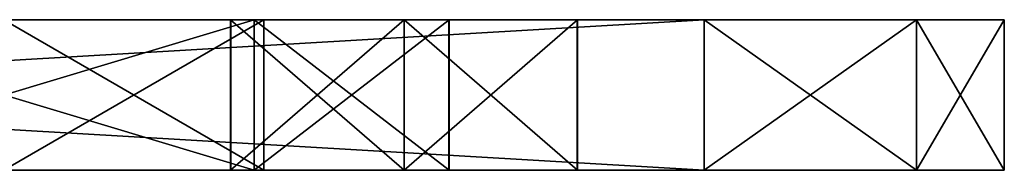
# Model space of a CAD drawing. Header units: millimetres. Extents: x -294 to 294, y -42 to 416.
# Tile 36 of 256: x -234.64 to -224.8, y -31.5 to -30. Entities that reach past the tile are written whole.
import ezdxf

# ---------------------------------------------------------------- set-up
doc = ezdxf.new("R2010")
doc.units = ezdxf.units.MM
doc.header["$LTSCALE"] = 65.185185
for name, color, linetype in [('114', 7, 'CONTINUOUS'), ('115', 7, 'CONTINUOUS'), ('117', 7, 'CONTINUOUS'), ('494', 7, 'CONTINUOUS'), ('496', 7, 'CONTINUOUS'), ('509', 7, 'CONTINUOUS'), ('510', 7, 'CONTINUOUS'), ('511', 7, 'CONTINUOUS'), ('512', 7, 'CONTINUOUS'), ('513', 7, 'CONTINUOUS'), ('517', 7, 'CONTINUOUS'), ('518', 7, 'CONTINUOUS'), ('521', 7, 'CONTINUOUS'), ('525', 7, 'CONTINUOUS'), ('532', 7, 'CONTINUOUS'), ('533', 7, 'CONTINUOUS'), ('534', 7, 'CONTINUOUS'), ('536', 7, 'CONTINUOUS'), ('537', 7, 'CONTINUOUS'), ('538', 7, 'CONTINUOUS'), ('621', 7, 'CONTINUOUS'), ('622', 7, 'CONTINUOUS'), ('623', 7, 'CONTINUOUS'), ('624', 7, 'CONTINUOUS'), ('625', 7, 'CONTINUOUS'), ('626', 7, 'CONTINUOUS'), ('627', 7, 'CONTINUOUS'), ('629', 7, 'CONTINUOUS'), ('630', 7, 'CONTINUOUS'), ('631', 7, 'CONTINUOUS'), ('633', 7, 'CONTINUOUS'), ('634', 7, 'CONTINUOUS'), ('642', 7, 'CONTINUOUS'), ('644', 7, 'CONTINUOUS'), ('645', 7, 'CONTINUOUS')]:
    doc.layers.add(name, color=color, linetype=linetype)

msp = doc.modelspace()

# ---------------------------------------------------------------- linework, layer by layer
at = {"layer": '114', "color": 250, "linetype": 'Continuous', "true_color": 0x404040}
for points in [[(-227.8, -30, -95), (-253.5, -30, -95), (-246.5, -30, -89), (-227.8, -30, -95)], [(-225.6787, -30, -13.8787), (-224.8, -30, -16), (-253.5, -30, -13), (-225.6787, -30, -13.8787)], [(-253.5, -30, -13), (-224.8, -30, -16), (-246.5, -30, -19), (-253.5, -30, -13)], [(-227.8, -30, -13), (-225.6787, -30, -13.8787), (-253.5, -30, -13), (-227.8, -30, -13)], [(-225.6787, -30, -94.1213), (-227.8, -30, -95), (-246.5, -30, -89), (-225.6787, -30, -94.1213)], [(-224.8, -30, -92), (-225.6787, -30, -94.1213), (-246.5, -30, -89), (-224.8, -30, -92)], [(-237.3, -30, -88.25), (-224.8, -30, -92), (-246.5, -30, -89), (-237.3, -30, -88.25)], [(-246.5, -30, -19), (-224.8, -30, -16), (-232.3, -30, -19.75), (-246.5, -30, -19)], [(-230.8, -30, -28), (-232.5313, -30, -28.9987), (-246.5, -30, -25), (-230.8, -30, -28)], [(-230.8, -30, -28), (-246.5, -30, -25), (-237.3, -30, -24.25), (-230.8, -30, -28)], [(-246.5, -30, -25), (-232.5313, -30, -28.9987), (-238.2491, -30, -29), (-246.5, -30, -25)], [(-246.5, -30, -19), (-232.3, -30, -19.75), (-237.3, -30, -19.75), (-246.5, -30, -19)], [(-234.8, -30, -41), (-232.2023, -30, -52.4994), (-246.5, -30, -41), (-234.8, -30, -41)], [(-232.3, -30, -83.75), (-237.3, -30, -83.75), (-246.5, -30, -83), (-232.3, -30, -83.75)], [(-230.3493, -30, -84.8788), (-232.3, -30, -83.75), (-246.5, -30, -73), (-230.3493, -30, -84.8788)], [(-246.5, -30, -73), (-232.3, -30, -83.75), (-246.5, -30, -83), (-246.5, -30, -73)], [(-230.3493, -30, -84.8788), (-246.5, -30, -73), (-234.8, -30, -73), (-230.3493, -30, -84.8788)], [(-232.2023, -30, -52.4994), (-234.8, -30, -51), (-246.5, -30, -41), (-232.2023, -30, -52.4994)], [(-232.5337, -30, -30.9972), (-230.8, -30, -32), (-239.8774, -30, -29.4342), (-232.5337, -30, -30.9972)], [(-230.8, -30, -32), (-234.8, -30, -35), (-239.8774, -30, -33.2333), (-230.8, -30, -32)], [(-239.8774, -30, -29.4342), (-230.8, -30, -32), (-239.8774, -30, -33.2333), (-239.8774, -30, -29.4342)], [(-238.2491, -30, -29.4342), (-232.5337, -30, -30.9972), (-239.8774, -30, -29.4342), (-238.2491, -30, -29.4342)], [(-232.5313, -30, -28.9987), (-232.5337, -30, -30.9972), (-238.2491, -30, -29), (-232.5313, -30, -28.9987)], [(-238.2491, -30, -29), (-232.5337, -30, -30.9972), (-238.2491, -30, -29.4342), (-238.2491, -30, -29)], [(-224.8, -30, -92), (-237.3, -30, -88.25), (-232.3, -30, -88.25), (-224.8, -30, -92)], [(-232.3, -30, -24.25), (-230.8, -30, -28), (-237.3, -30, -24.25), (-232.3, -30, -24.25)], [(-236.6956, -30, -64.9706), (-236.2035, -30, -63.7827), (-232.2023, -30, -68.4994), (-236.6956, -30, -64.9706)], [(-234.8, -30, -67), (-236.6956, -30, -64.9706), (-232.2023, -30, -68.4994), (-234.8, -30, -67)], [(-234.8, -30, -57), (-232.2023, -30, -68.4994), (-236.6956, -30, -58.4547), (-234.8, -30, -57)], [(-236.6956, -30, -58.4547), (-232.2023, -30, -68.4994), (-236.2035, -30, -59.6427), (-236.6956, -30, -58.4547)], [(-232.2023, -30, -68.4994), (-236.2035, -30, -63.7827), (-236.2035, -30, -59.6427), (-232.2023, -30, -68.4994)], [(-224.8, -30, -92), (-230.3493, -30, -84.8788), (-234.8, -30, -73), (-224.8, -30, -92)], [(-224.8, -30, -92), (-232.2023, -30, -68.4994), (-234.8, -30, -57), (-224.8, -30, -92)], [(-232.2013, -30, -71.4989), (-224.8, -30, -92), (-234.8, -30, -73), (-232.2013, -30, -71.4989)], [(-232.2013, -30, -55.4989), (-224.8, -30, -92), (-234.8, -30, -57), (-232.2013, -30, -55.4989)], [(-234.8, -30, -35), (-230.8, -30, -32), (-232.2023, -30, -36.4994), (-234.8, -30, -35)], [(-234.8, -30, -41), (-232.2013, -30, -39.4989), (-232.2023, -30, -52.4994), (-234.8, -30, -41)], [(-230.3525, -30, -87.1269), (-224.8, -30, -92), (-232.3, -30, -88.25), (-230.3525, -30, -87.1269)], [(-232.3, -30, -19.75), (-224.8, -30, -16), (-230.3493, -30, -20.8788), (-232.3, -30, -19.75)], [(-229.0663, -30, -29.0028), (-230.8, -30, -28), (-232.3, -30, -24.25), (-229.0663, -30, -29.0028)], [(-230.3525, -30, -23.1269), (-229.0663, -30, -29.0028), (-232.3, -30, -24.25), (-230.3525, -30, -23.1269)], [(-230.8, -30, -32), (-224.8, -30, -92), (-232.2023, -30, -36.4994), (-230.8, -30, -32)], [(-232.2023, -30, -36.4994), (-224.8, -30, -92), (-232.2013, -30, -39.4989), (-232.2023, -30, -36.4994)], [(-232.2013, -30, -39.4989), (-224.8, -30, -92), (-232.2023, -30, -52.4994), (-232.2013, -30, -39.4989)], [(-232.2023, -30, -68.4994), (-224.8, -30, -92), (-232.2013, -30, -71.4989), (-232.2023, -30, -68.4994)], [(-232.2023, -30, -52.4994), (-224.8, -30, -92), (-232.2013, -30, -55.4989), (-232.2023, -30, -52.4994)], [(-229.0687, -30, -31.0013), (-224.8, -30, -92), (-230.8, -30, -32), (-229.0687, -30, -31.0013)], [(-230.3493, -30, -84.8788), (-224.8, -30, -92), (-230.3525, -30, -87.1269), (-230.3493, -30, -84.8788)], [(-230.3493, -30, -20.8788), (-229.0663, -30, -29.0028), (-230.3525, -30, -23.1269), (-230.3493, -30, -20.8788)], [(-224.8, -30, -16), (-229.0663, -30, -29.0028), (-230.3493, -30, -20.8788), (-224.8, -30, -16)], [(-229.0663, -30, -29.0028), (-224.8, -30, -92), (-229.0687, -30, -31.0013), (-229.0663, -30, -29.0028)], [(-224.8, -30, -16), (-224.8, -30, -92), (-229.0663, -30, -29.0028), (-224.8, -30, -16)]]:
    msp.add_3dface(points, dxfattribs=at)
at = {"layer": '115', "color": 250, "linetype": 'Continuous', "true_color": 0x404040}
for points in [[(-253.5, -30, -95), (-227.8, -30, -95), (-253.5, -31.5, -95), (-253.5, -30, -95)], [(-253.5, -31.5, -95), (-227.8, -30, -95), (-227.8, -31.5, -95), (-253.5, -31.5, -95)]]:
    msp.add_3dface(points, dxfattribs=at)
at = {"layer": '117', "color": 250, "linetype": 'Continuous', "true_color": 0x404040}
for points in [[(-227.8, -30, -13), (-253.5, -30, -13), (-227.8, -31.5, -13), (-227.8, -30, -13)], [(-253.5, -30, -13), (-253.5, -31.5, -13), (-227.8, -31.5, -13), (-253.5, -30, -13)]]:
    msp.add_3dface(points, dxfattribs=at)
at = {"layer": '494', "color": 250, "linetype": 'Continuous', "true_color": 0x404040}
for points in [[(-227.8, -30, -269), (-253.5, -30, -269), (-227.8, -31.5, -269), (-227.8, -30, -269)], [(-227.8, -31.5, -269), (-253.5, -30, -269), (-253.5, -31.5, -269), (-227.8, -31.5, -269)]]:
    msp.add_3dface(points, dxfattribs=at)
at = {"layer": '496', "color": 250, "linetype": 'Continuous', "true_color": 0x404040}
for points in [[(-227.8, -31.5, -335), (-253.5, -31.5, -335), (-227.8, -30, -335), (-227.8, -31.5, -335)], [(-227.8, -30, -335), (-253.5, -31.5, -335), (-253.5, -30, -335), (-227.8, -30, -335)]]:
    msp.add_3dface(points, dxfattribs=at)
at = {"layer": '509', "color": 250, "linetype": 'Continuous', "true_color": 0x404040}
for points in [[(-227.8, -31.5, -269), (-253.5, -31.5, -269), (-246.5, -31.5, -275), (-227.8, -31.5, -269)], [(-253.5, -31.5, -335), (-227.8, -31.5, -335), (-225.6787, -31.5, -334.1213), (-253.5, -31.5, -335)], [(-224.8, -31.5, -332), (-253.5, -31.5, -335), (-225.6787, -31.5, -334.1213), (-224.8, -31.5, -332)], [(-253.5, -31.5, -335), (-224.8, -31.5, -332), (-246.5, -31.5, -329), (-253.5, -31.5, -335)], [(-225.6787, -31.5, -269.8787), (-227.8, -31.5, -269), (-246.5, -31.5, -275), (-225.6787, -31.5, -269.8787)], [(-224.8, -31.5, -272), (-225.6787, -31.5, -269.8787), (-246.5, -31.5, -275), (-224.8, -31.5, -272)], [(-237.3, -31.5, -275.75), (-224.8, -31.5, -272), (-246.5, -31.5, -275), (-237.3, -31.5, -275.75)], [(-224.8, -31.5, -332), (-232.3, -31.5, -328.25), (-246.5, -31.5, -329), (-224.8, -31.5, -332)], [(-232.5337, -31.5, -285.0028), (-230.8, -31.5, -284), (-246.5, -31.5, -291), (-232.5337, -31.5, -285.0028)], [(-230.8, -31.5, -284), (-232.3, -31.5, -280.25), (-246.5, -31.5, -281), (-230.8, -31.5, -284)], [(-246.5, -31.5, -291), (-230.8, -31.5, -284), (-246.5, -31.5, -281), (-246.5, -31.5, -291)], [(-232.5313, -31.5, -287.0013), (-232.5337, -31.5, -285.0028), (-246.5, -31.5, -291), (-232.5313, -31.5, -287.0013)], [(-230.8, -31.5, -288), (-232.5313, -31.5, -287.0013), (-246.5, -31.5, -291), (-230.8, -31.5, -288)], [(-230.8, -31.5, -288), (-246.5, -31.5, -291), (-234.8, -31.5, -291), (-230.8, -31.5, -288)], [(-232.3, -31.5, -280.25), (-237.3, -31.5, -280.25), (-246.5, -31.5, -281), (-232.3, -31.5, -280.25)], [(-232.3, -31.5, -328.25), (-237.3, -31.5, -328.25), (-246.5, -31.5, -329), (-232.3, -31.5, -328.25)], [(-246.5, -31.5, -323), (-237.3, -31.5, -323.75), (-232.2023, -31.5, -311.5006), (-246.5, -31.5, -323)], [(-246.5, -31.5, -307), (-234.8, -31.5, -307), (-232.2023, -31.5, -295.5006), (-246.5, -31.5, -307)], [(-234.8, -31.5, -297), (-246.5, -31.5, -307), (-232.2023, -31.5, -295.5006), (-234.8, -31.5, -297)], [(-234.8, -31.5, -313), (-246.5, -31.5, -323), (-232.2023, -31.5, -311.5006), (-234.8, -31.5, -313)], [(-232.3, -31.5, -275.75), (-224.8, -31.5, -272), (-237.3, -31.5, -275.75), (-232.3, -31.5, -275.75)], [(-237.3, -31.5, -323.75), (-232.3, -31.5, -323.75), (-232.2023, -31.5, -311.5006), (-237.3, -31.5, -323.75)], [(-229.0663, -31.5, -286.9972), (-230.8, -31.5, -288), (-234.8, -31.5, -291), (-229.0663, -31.5, -286.9972)], [(-229.0663, -31.5, -286.9972), (-234.8, -31.5, -307), (-232.2013, -31.5, -308.5011), (-229.0663, -31.5, -286.9972)], [(-234.8, -31.5, -307), (-229.0663, -31.5, -286.9972), (-232.2023, -31.5, -295.5006), (-234.8, -31.5, -307)], [(-229.0663, -31.5, -286.9972), (-234.8, -31.5, -291), (-232.2013, -31.5, -292.5011), (-229.0663, -31.5, -286.9972)], [(-230.3525, -31.5, -276.8731), (-224.8, -31.5, -272), (-232.3, -31.5, -275.75), (-230.3525, -31.5, -276.8731)], [(-230.3525, -31.5, -324.8731), (-224.8, -31.5, -272), (-232.3, -31.5, -323.75), (-230.3525, -31.5, -324.8731)], [(-232.3, -31.5, -323.75), (-224.8, -31.5, -272), (-232.2023, -31.5, -311.5006), (-232.3, -31.5, -323.75)], [(-232.3, -31.5, -328.25), (-224.8, -31.5, -332), (-230.3493, -31.5, -327.1212), (-232.3, -31.5, -328.25)], [(-232.3, -31.5, -280.25), (-230.8, -31.5, -284), (-230.3493, -31.5, -279.1212), (-232.3, -31.5, -280.25)], [(-232.2023, -31.5, -311.5006), (-224.8, -31.5, -272), (-232.2013, -31.5, -308.5011), (-232.2023, -31.5, -311.5006)], [(-232.2023, -31.5, -295.5006), (-229.0663, -31.5, -286.9972), (-232.2013, -31.5, -292.5011), (-232.2023, -31.5, -295.5006)], [(-224.8, -31.5, -272), (-229.0663, -31.5, -286.9972), (-232.2013, -31.5, -308.5011), (-224.8, -31.5, -272)], [(-224.8, -31.5, -272), (-230.8, -31.5, -284), (-229.0687, -31.5, -284.9987), (-224.8, -31.5, -272)], [(-230.8, -31.5, -284), (-224.8, -31.5, -272), (-230.3493, -31.5, -279.1212), (-230.8, -31.5, -284)], [(-230.3493, -31.5, -279.1212), (-224.8, -31.5, -272), (-230.3525, -31.5, -276.8731), (-230.3493, -31.5, -279.1212)], [(-230.3493, -31.5, -327.1212), (-224.8, -31.5, -272), (-230.3525, -31.5, -324.8731), (-230.3493, -31.5, -327.1212)], [(-224.8, -31.5, -332), (-224.8, -31.5, -272), (-230.3493, -31.5, -327.1212), (-224.8, -31.5, -332)], [(-229.0663, -31.5, -286.9972), (-224.8, -31.5, -272), (-229.0687, -31.5, -284.9987), (-229.0663, -31.5, -286.9972)]]:
    msp.add_3dface(points, dxfattribs=at)
at = {"layer": '510', "color": 250, "linetype": 'Continuous', "true_color": 0x404040}
for points in [[(-227.8, -30, -269), (-227.8, -31.5, -269), (-225.6787, -31.5, -269.8787), (-227.8, -30, -269)], [(-227.8, -30, -269), (-225.6787, -31.5, -269.8787), (-225.6787, -30, -269.8787), (-227.8, -30, -269)], [(-225.6787, -31.5, -269.8787), (-224.8, -31.5, -272), (-225.6787, -30, -269.8787), (-225.6787, -31.5, -269.8787)], [(-225.6787, -30, -269.8787), (-224.8, -31.5, -272), (-224.8, -30, -272), (-225.6787, -30, -269.8787)]]:
    msp.add_3dface(points, dxfattribs=at)
at = {"layer": '511', "color": 250, "linetype": 'Continuous', "true_color": 0x404040}
for points in [[(-253.5, -30, -269), (-227.8, -30, -269), (-225.6787, -30, -269.8787), (-253.5, -30, -269)], [(-253.5, -30, -269), (-225.6787, -30, -269.8787), (-224.8, -30, -272), (-253.5, -30, -269)], [(-253.5, -30, -269), (-224.8, -30, -272), (-246.5, -30, -275), (-253.5, -30, -269)], [(-227.8, -30, -335), (-253.5, -30, -335), (-246.5, -30, -329), (-227.8, -30, -335)], [(-225.6787, -30, -334.1213), (-227.8, -30, -335), (-246.5, -30, -329), (-225.6787, -30, -334.1213)], [(-246.5, -30, -275), (-224.8, -30, -272), (-232.3, -30, -275.75), (-246.5, -30, -275)], [(-224.8, -30, -332), (-225.6787, -30, -334.1213), (-246.5, -30, -329), (-224.8, -30, -332)], [(-224.8, -30, -332), (-246.5, -30, -329), (-237.3, -30, -328.25), (-224.8, -30, -332)], [(-230.8, -30, -284), (-232.5313, -30, -284.9987), (-246.5, -30, -281), (-230.8, -30, -284)], [(-230.8, -30, -284), (-246.5, -30, -281), (-237.3, -30, -280.25), (-230.8, -30, -284)], [(-246.5, -30, -281), (-232.5313, -30, -284.9987), (-238.2491, -30, -285), (-246.5, -30, -281)], [(-237.3, -30, -275.75), (-246.5, -30, -275), (-232.3, -30, -275.75), (-237.3, -30, -275.75)], [(-246.5, -30, -313), (-234.8, -30, -313), (-230.3493, -30, -324.8788), (-246.5, -30, -313)], [(-246.5, -30, -323), (-246.5, -30, -313), (-232.3, -30, -323.75), (-246.5, -30, -323)], [(-237.3, -30, -323.75), (-246.5, -30, -323), (-232.3, -30, -323.75), (-237.3, -30, -323.75)], [(-232.3, -30, -323.75), (-246.5, -30, -313), (-230.3493, -30, -324.8788), (-232.3, -30, -323.75)], [(-232.5337, -30, -286.9972), (-230.8, -30, -288), (-239.8774, -30, -285.4342), (-232.5337, -30, -286.9972)], [(-230.8, -30, -288), (-234.8, -30, -291), (-239.8774, -30, -289.2333), (-230.8, -30, -288)], [(-239.8774, -30, -285.4342), (-230.8, -30, -288), (-239.8774, -30, -289.2333), (-239.8774, -30, -285.4342)], [(-238.2491, -30, -285.4342), (-232.5337, -30, -286.9972), (-239.8774, -30, -285.4342), (-238.2491, -30, -285.4342)], [(-232.5313, -30, -284.9987), (-232.5337, -30, -286.9972), (-238.2491, -30, -285), (-232.5313, -30, -284.9987)], [(-238.2491, -30, -285), (-232.5337, -30, -286.9972), (-238.2491, -30, -285.4342), (-238.2491, -30, -285)], [(-224.8, -30, -332), (-237.3, -30, -328.25), (-232.3, -30, -328.25), (-224.8, -30, -332)], [(-230.8, -30, -284), (-237.3, -30, -280.25), (-232.3, -30, -280.25), (-230.8, -30, -284)], [(-234.8, -30, -297), (-232.2023, -30, -308.4994), (-236.6956, -30, -298.4547), (-234.8, -30, -297)], [(-232.2023, -30, -308.4994), (-234.8, -30, -307), (-236.6956, -30, -304.9706), (-232.2023, -30, -308.4994)], [(-236.6956, -30, -298.4547), (-232.2023, -30, -308.4994), (-236.2035, -30, -299.6427), (-236.6956, -30, -298.4547)], [(-236.2035, -30, -303.7827), (-232.2023, -30, -308.4994), (-236.6956, -30, -304.9706), (-236.2035, -30, -303.7827)], [(-236.2035, -30, -299.6427), (-232.2023, -30, -308.4994), (-236.2035, -30, -303.7827), (-236.2035, -30, -299.6427)], [(-232.2013, -30, -295.4989), (-224.8, -30, -332), (-234.8, -30, -297), (-232.2013, -30, -295.4989)], [(-234.8, -30, -297), (-224.8, -30, -332), (-232.2023, -30, -308.4994), (-234.8, -30, -297)], [(-232.2013, -30, -311.4989), (-224.8, -30, -332), (-234.8, -30, -313), (-232.2013, -30, -311.4989)], [(-234.8, -30, -313), (-224.8, -30, -332), (-230.3493, -30, -324.8788), (-234.8, -30, -313)], [(-234.8, -30, -291), (-230.8, -30, -288), (-232.2023, -30, -292.4994), (-234.8, -30, -291)], [(-232.3, -30, -275.75), (-224.8, -30, -272), (-230.3493, -30, -276.8788), (-232.3, -30, -275.75)], [(-230.3525, -30, -327.1269), (-224.8, -30, -332), (-232.3, -30, -328.25), (-230.3525, -30, -327.1269)], [(-229.0663, -30, -285.0028), (-230.8, -30, -284), (-232.3, -30, -280.25), (-229.0663, -30, -285.0028)], [(-230.3525, -30, -279.1269), (-229.0663, -30, -285.0028), (-232.3, -30, -280.25), (-230.3525, -30, -279.1269)], [(-230.8, -30, -288), (-224.8, -30, -332), (-232.2023, -30, -292.4994), (-230.8, -30, -288)], [(-232.2023, -30, -292.4994), (-224.8, -30, -332), (-232.2013, -30, -295.4989), (-232.2023, -30, -292.4994)], [(-232.2023, -30, -308.4994), (-224.8, -30, -332), (-232.2013, -30, -311.4989), (-232.2023, -30, -308.4994)], [(-229.0687, -30, -287.0013), (-224.8, -30, -332), (-230.8, -30, -288), (-229.0687, -30, -287.0013)], [(-230.3493, -30, -324.8788), (-224.8, -30, -332), (-230.3525, -30, -327.1269), (-230.3493, -30, -324.8788)], [(-230.3493, -30, -276.8788), (-229.0663, -30, -285.0028), (-230.3525, -30, -279.1269), (-230.3493, -30, -276.8788)], [(-224.8, -30, -272), (-229.0663, -30, -285.0028), (-230.3493, -30, -276.8788), (-224.8, -30, -272)], [(-229.0663, -30, -285.0028), (-224.8, -30, -332), (-229.0687, -30, -287.0013), (-229.0663, -30, -285.0028)], [(-224.8, -30, -272), (-224.8, -30, -332), (-229.0663, -30, -285.0028), (-224.8, -30, -272)]]:
    msp.add_3dface(points, dxfattribs=at)
at = {"layer": '512', "color": 250, "linetype": 'Continuous', "true_color": 0x404040}
for points in [[(-224.8, -31.5, -272), (-224.8, -31.5, -332), (-224.8, -30, -272), (-224.8, -31.5, -272)], [(-224.8, -30, -272), (-224.8, -31.5, -332), (-224.8, -30, -332), (-224.8, -30, -272)]]:
    msp.add_3dface(points, dxfattribs=at)
at = {"layer": '513', "color": 250, "linetype": 'Continuous', "true_color": 0x404040}
for points in [[(-227.8, -31.5, -335), (-227.8, -30, -335), (-225.6787, -30, -334.1213), (-227.8, -31.5, -335)], [(-225.6787, -31.5, -334.1213), (-227.8, -31.5, -335), (-225.6787, -30, -334.1213), (-225.6787, -31.5, -334.1213)], [(-224.8, -31.5, -332), (-225.6787, -31.5, -334.1213), (-224.8, -30, -332), (-224.8, -31.5, -332)], [(-224.8, -30, -332), (-225.6787, -31.5, -334.1213), (-225.6787, -30, -334.1213), (-224.8, -30, -332)]]:
    msp.add_3dface(points, dxfattribs=at)
at = {"layer": '517', "color": 250, "linetype": 'Continuous', "true_color": 0x404040}
for points in [[(-229.0687, -31.5, -284.9987), (-230.8, -31.5, -284), (-229.0663, -30, -285.0028), (-229.0687, -31.5, -284.9987)], [(-230.8, -31.5, -284), (-230.8, -30, -284), (-229.0663, -30, -285.0028), (-230.8, -31.5, -284)], [(-230.8, -31.5, -288), (-229.0663, -31.5, -286.9972), (-230.8, -30, -288), (-230.8, -31.5, -288)], [(-229.0663, -31.5, -286.9972), (-229.0687, -30, -287.0013), (-230.8, -30, -288), (-229.0663, -31.5, -286.9972)], [(-229.0663, -31.5, -286.9972), (-229.0687, -31.5, -284.9987), (-229.0663, -30, -285.0028), (-229.0663, -31.5, -286.9972)], [(-229.0663, -31.5, -286.9972), (-229.0663, -30, -285.0028), (-229.0687, -30, -287.0013), (-229.0663, -31.5, -286.9972)]]:
    msp.add_3dface(points, dxfattribs=at)
at = {"layer": '518', "color": 250, "linetype": 'Continuous', "true_color": 0x404040}
for points in [[(-230.8, -31.5, -284), (-232.5337, -31.5, -285.0028), (-230.8, -30, -284), (-230.8, -31.5, -284)], [(-232.5337, -31.5, -285.0028), (-232.5313, -31.5, -287.0013), (-232.5337, -30, -286.9972), (-232.5337, -31.5, -285.0028)], [(-230.8, -30, -284), (-232.5337, -31.5, -285.0028), (-232.5313, -30, -284.9987), (-230.8, -30, -284)], [(-232.5337, -31.5, -285.0028), (-232.5337, -30, -286.9972), (-232.5313, -30, -284.9987), (-232.5337, -31.5, -285.0028)], [(-232.5313, -31.5, -287.0013), (-230.8, -31.5, -288), (-232.5337, -30, -286.9972), (-232.5313, -31.5, -287.0013)], [(-230.8, -31.5, -288), (-230.8, -30, -288), (-232.5337, -30, -286.9972), (-230.8, -31.5, -288)]]:
    msp.add_3dface(points, dxfattribs=at)
at = {"layer": '521', "color": 250, "linetype": 'Continuous', "true_color": 0x404040}
for points in [[(-232.2013, -31.5, -292.5011), (-234.8, -31.5, -291), (-232.2023, -30, -292.4994), (-232.2013, -31.5, -292.5011)], [(-234.8, -31.5, -291), (-234.8, -30, -291), (-232.2023, -30, -292.4994), (-234.8, -31.5, -291)], [(-234.8, -31.5, -297), (-232.2023, -31.5, -295.5006), (-234.8, -30, -297), (-234.8, -31.5, -297)], [(-232.2023, -31.5, -295.5006), (-232.2013, -30, -295.4989), (-234.8, -30, -297), (-232.2023, -31.5, -295.5006)], [(-232.2023, -31.5, -295.5006), (-232.2013, -31.5, -292.5011), (-232.2013, -30, -295.4989), (-232.2023, -31.5, -295.5006)], [(-232.2013, -31.5, -292.5011), (-232.2023, -30, -292.4994), (-232.2013, -30, -295.4989), (-232.2013, -31.5, -292.5011)]]:
    msp.add_3dface(points, dxfattribs=at)
at = {"layer": '525', "color": 250, "linetype": 'Continuous', "true_color": 0x404040}
for points in [[(-232.2013, -31.5, -308.5011), (-234.8, -31.5, -307), (-232.2023, -30, -308.4994), (-232.2013, -31.5, -308.5011)], [(-234.8, -31.5, -307), (-234.8, -30, -307), (-232.2023, -30, -308.4994), (-234.8, -31.5, -307)], [(-234.8, -31.5, -313), (-232.2023, -31.5, -311.5006), (-234.8, -30, -313), (-234.8, -31.5, -313)], [(-232.2023, -31.5, -311.5006), (-232.2013, -30, -311.4989), (-234.8, -30, -313), (-232.2023, -31.5, -311.5006)], [(-232.2023, -31.5, -311.5006), (-232.2013, -31.5, -308.5011), (-232.2013, -30, -311.4989), (-232.2023, -31.5, -311.5006)], [(-232.2013, -31.5, -308.5011), (-232.2023, -30, -308.4994), (-232.2013, -30, -311.4989), (-232.2013, -31.5, -308.5011)]]:
    msp.add_3dface(points, dxfattribs=at)
at = {"layer": '532', "color": 250, "linetype": 'Continuous', "true_color": 0x404040}
for points in [[(-232.3, -31.5, -323.75), (-237.3, -31.5, -323.75), (-232.3, -30, -323.75), (-232.3, -31.5, -323.75)], [(-237.3, -31.5, -323.75), (-237.3, -30, -323.75), (-232.3, -30, -323.75), (-237.3, -31.5, -323.75)]]:
    msp.add_3dface(points, dxfattribs=at)
at = {"layer": '533', "color": 250, "linetype": 'Continuous', "true_color": 0x404040}
for points in [[(-232.3, -31.5, -328.25), (-230.3493, -31.5, -327.1212), (-232.3, -30, -328.25), (-232.3, -31.5, -328.25)], [(-230.3493, -31.5, -327.1212), (-230.3525, -30, -327.1269), (-232.3, -30, -328.25), (-230.3493, -31.5, -327.1212)], [(-230.3525, -31.5, -324.8731), (-232.3, -31.5, -323.75), (-230.3493, -30, -324.8788), (-230.3525, -31.5, -324.8731)], [(-232.3, -31.5, -323.75), (-232.3, -30, -323.75), (-230.3493, -30, -324.8788), (-232.3, -31.5, -323.75)], [(-230.3493, -31.5, -327.1212), (-230.3525, -31.5, -324.8731), (-230.3493, -30, -324.8788), (-230.3493, -31.5, -327.1212)], [(-230.3493, -31.5, -327.1212), (-230.3493, -30, -324.8788), (-230.3525, -30, -327.1269), (-230.3493, -31.5, -327.1212)]]:
    msp.add_3dface(points, dxfattribs=at)
at = {"layer": '534', "color": 250, "linetype": 'Continuous', "true_color": 0x404040}
for points in [[(-237.3, -31.5, -328.25), (-232.3, -31.5, -328.25), (-237.3, -30, -328.25), (-237.3, -31.5, -328.25)], [(-237.3, -30, -328.25), (-232.3, -31.5, -328.25), (-232.3, -30, -328.25), (-237.3, -30, -328.25)]]:
    msp.add_3dface(points, dxfattribs=at)
at = {"layer": '536', "color": 250, "linetype": 'Continuous', "true_color": 0x404040}
for points in [[(-232.3, -31.5, -275.75), (-237.3, -31.5, -275.75), (-232.3, -30, -275.75), (-232.3, -31.5, -275.75)], [(-237.3, -31.5, -275.75), (-237.3, -30, -275.75), (-232.3, -30, -275.75), (-237.3, -31.5, -275.75)]]:
    msp.add_3dface(points, dxfattribs=at)
at = {"layer": '537', "color": 250, "linetype": 'Continuous', "true_color": 0x404040}
for points in [[(-232.3, -31.5, -280.25), (-230.3493, -31.5, -279.1212), (-232.3, -30, -280.25), (-232.3, -31.5, -280.25)], [(-230.3493, -31.5, -279.1212), (-230.3525, -30, -279.1269), (-232.3, -30, -280.25), (-230.3493, -31.5, -279.1212)], [(-230.3525, -31.5, -276.8731), (-232.3, -31.5, -275.75), (-230.3493, -30, -276.8788), (-230.3525, -31.5, -276.8731)], [(-232.3, -31.5, -275.75), (-232.3, -30, -275.75), (-230.3493, -30, -276.8788), (-232.3, -31.5, -275.75)], [(-230.3493, -31.5, -279.1212), (-230.3525, -31.5, -276.8731), (-230.3493, -30, -276.8788), (-230.3493, -31.5, -279.1212)], [(-230.3493, -31.5, -279.1212), (-230.3493, -30, -276.8788), (-230.3525, -30, -279.1269), (-230.3493, -31.5, -279.1212)]]:
    msp.add_3dface(points, dxfattribs=at)
at = {"layer": '538', "color": 250, "linetype": 'Continuous', "true_color": 0x404040}
for points in [[(-237.3, -31.5, -280.25), (-232.3, -31.5, -280.25), (-237.3, -30, -280.25), (-237.3, -31.5, -280.25)], [(-237.3, -30, -280.25), (-232.3, -31.5, -280.25), (-232.3, -30, -280.25), (-237.3, -30, -280.25)]]:
    msp.add_3dface(points, dxfattribs=at)
at = {"layer": '621', "color": 250, "linetype": 'Continuous', "true_color": 0x404040}
for points in [[(-225.6787, -30, -13.8787), (-227.8, -30, -13), (-225.6787, -31.5, -13.8787), (-225.6787, -30, -13.8787)], [(-227.8, -30, -13), (-227.8, -31.5, -13), (-225.6787, -31.5, -13.8787), (-227.8, -30, -13)], [(-224.8, -30, -16), (-225.6787, -30, -13.8787), (-224.8, -31.5, -16), (-224.8, -30, -16)], [(-224.8, -31.5, -16), (-225.6787, -30, -13.8787), (-225.6787, -31.5, -13.8787), (-224.8, -31.5, -16)]]:
    msp.add_3dface(points, dxfattribs=at)
at = {"layer": '622', "color": 250, "linetype": 'Continuous', "true_color": 0x404040}
for points in [[(-224.8, -30, -92), (-224.8, -30, -16), (-224.8, -31.5, -92), (-224.8, -30, -92)], [(-224.8, -30, -16), (-224.8, -31.5, -16), (-224.8, -31.5, -92), (-224.8, -30, -16)]]:
    msp.add_3dface(points, dxfattribs=at)
at = {"layer": '623', "color": 250, "linetype": 'Continuous', "true_color": 0x404040}
for points in [[(-227.8, -30, -95), (-225.6787, -30, -94.1213), (-227.8, -31.5, -95), (-227.8, -30, -95)], [(-227.8, -31.5, -95), (-225.6787, -30, -94.1213), (-225.6787, -31.5, -94.1213), (-227.8, -31.5, -95)], [(-225.6787, -30, -94.1213), (-224.8, -30, -92), (-225.6787, -31.5, -94.1213), (-225.6787, -30, -94.1213)], [(-224.8, -30, -92), (-224.8, -31.5, -92), (-225.6787, -31.5, -94.1213), (-224.8, -30, -92)]]:
    msp.add_3dface(points, dxfattribs=at)
at = {"layer": '624', "color": 250, "linetype": 'Continuous', "true_color": 0x404040}
for points in [[(-253.5, -31.5, -95), (-227.8, -31.5, -95), (-225.6787, -31.5, -94.1213), (-253.5, -31.5, -95)], [(-224.8, -31.5, -92), (-253.5, -31.5, -95), (-225.6787, -31.5, -94.1213), (-224.8, -31.5, -92)], [(-253.5, -31.5, -95), (-224.8, -31.5, -92), (-246.5, -31.5, -89), (-253.5, -31.5, -95)], [(-227.8, -31.5, -13), (-253.5, -31.5, -13), (-246.5, -31.5, -19), (-227.8, -31.5, -13)], [(-225.6787, -31.5, -13.8787), (-227.8, -31.5, -13), (-246.5, -31.5, -19), (-225.6787, -31.5, -13.8787)], [(-224.8, -31.5, -16), (-225.6787, -31.5, -13.8787), (-246.5, -31.5, -19), (-224.8, -31.5, -16)], [(-237.3, -31.5, -19.75), (-224.8, -31.5, -16), (-246.5, -31.5, -19), (-237.3, -31.5, -19.75)], [(-224.8, -31.5, -92), (-232.3, -31.5, -88.25), (-246.5, -31.5, -89), (-224.8, -31.5, -92)], [(-232.5337, -31.5, -29.0028), (-230.8, -31.5, -28), (-246.5, -31.5, -35), (-232.5337, -31.5, -29.0028)], [(-230.8, -31.5, -28), (-232.3, -31.5, -24.25), (-246.5, -31.5, -25), (-230.8, -31.5, -28)], [(-246.5, -31.5, -35), (-230.8, -31.5, -28), (-246.5, -31.5, -25), (-246.5, -31.5, -35)], [(-232.5313, -31.5, -31.0013), (-232.5337, -31.5, -29.0028), (-246.5, -31.5, -35), (-232.5313, -31.5, -31.0013)], [(-230.8, -31.5, -32), (-232.5313, -31.5, -31.0013), (-246.5, -31.5, -35), (-230.8, -31.5, -32)], [(-234.8, -31.5, -35), (-230.8, -31.5, -32), (-246.5, -31.5, -35), (-234.8, -31.5, -35)], [(-232.3, -31.5, -24.25), (-237.3, -31.5, -24.25), (-246.5, -31.5, -25), (-232.3, -31.5, -24.25)], [(-232.3, -31.5, -88.25), (-237.3, -31.5, -88.25), (-246.5, -31.5, -89), (-232.3, -31.5, -88.25)], [(-246.5, -31.5, -83), (-237.3, -31.5, -83.75), (-232.2023, -31.5, -71.5006), (-246.5, -31.5, -83)], [(-246.5, -31.5, -67), (-234.8, -31.5, -67), (-232.2023, -31.5, -55.5006), (-246.5, -31.5, -67)], [(-234.8, -31.5, -57), (-246.5, -31.5, -67), (-232.2023, -31.5, -55.5006), (-234.8, -31.5, -57)], [(-234.8, -31.5, -73), (-246.5, -31.5, -83), (-232.2023, -31.5, -71.5006), (-234.8, -31.5, -73)], [(-246.5, -31.5, -51), (-234.8, -31.5, -51), (-232.2023, -31.5, -39.5006), (-246.5, -31.5, -51)], [(-234.8, -31.5, -41), (-246.5, -31.5, -51), (-232.2023, -31.5, -39.5006), (-234.8, -31.5, -41)], [(-232.3, -31.5, -19.75), (-224.8, -31.5, -16), (-237.3, -31.5, -19.75), (-232.3, -31.5, -19.75)], [(-237.3, -31.5, -83.75), (-232.3, -31.5, -83.75), (-232.2023, -31.5, -71.5006), (-237.3, -31.5, -83.75)], [(-229.0663, -31.5, -30.9972), (-230.8, -31.5, -32), (-234.8, -31.5, -35), (-229.0663, -31.5, -30.9972)], [(-229.0663, -31.5, -30.9972), (-234.8, -31.5, -51), (-232.2013, -31.5, -52.5011), (-229.0663, -31.5, -30.9972)], [(-234.8, -31.5, -51), (-229.0663, -31.5, -30.9972), (-232.2023, -31.5, -39.5006), (-234.8, -31.5, -51)], [(-232.2013, -31.5, -36.5011), (-229.0663, -31.5, -30.9972), (-234.8, -31.5, -35), (-232.2013, -31.5, -36.5011)], [(-234.8, -31.5, -67), (-232.2013, -31.5, -68.5011), (-232.2023, -31.5, -55.5006), (-234.8, -31.5, -67)], [(-224.8, -31.5, -16), (-232.3, -31.5, -19.75), (-230.3525, -31.5, -20.8731), (-224.8, -31.5, -16)], [(-230.3525, -31.5, -84.8731), (-224.8, -31.5, -16), (-232.3, -31.5, -83.75), (-230.3525, -31.5, -84.8731)], [(-232.3, -31.5, -83.75), (-224.8, -31.5, -16), (-232.2023, -31.5, -71.5006), (-232.3, -31.5, -83.75)], [(-232.3, -31.5, -88.25), (-224.8, -31.5, -92), (-230.3493, -31.5, -87.1212), (-232.3, -31.5, -88.25)], [(-232.3, -31.5, -24.25), (-230.8, -31.5, -28), (-230.3493, -31.5, -23.1212), (-232.3, -31.5, -24.25)], [(-232.2023, -31.5, -71.5006), (-224.8, -31.5, -16), (-232.2013, -31.5, -68.5011), (-232.2023, -31.5, -71.5006)], [(-232.2013, -31.5, -68.5011), (-224.8, -31.5, -16), (-232.2023, -31.5, -55.5006), (-232.2013, -31.5, -68.5011)], [(-232.2023, -31.5, -55.5006), (-224.8, -31.5, -16), (-232.2013, -31.5, -52.5011), (-232.2023, -31.5, -55.5006)], [(-232.2023, -31.5, -39.5006), (-229.0663, -31.5, -30.9972), (-232.2013, -31.5, -36.5011), (-232.2023, -31.5, -39.5006)], [(-224.8, -31.5, -16), (-229.0663, -31.5, -30.9972), (-232.2013, -31.5, -52.5011), (-224.8, -31.5, -16)], [(-224.8, -31.5, -16), (-230.8, -31.5, -28), (-229.0687, -31.5, -28.9987), (-224.8, -31.5, -16)], [(-230.8, -31.5, -28), (-224.8, -31.5, -16), (-230.3493, -31.5, -23.1212), (-230.8, -31.5, -28)], [(-230.3493, -31.5, -23.1212), (-224.8, -31.5, -16), (-230.3525, -31.5, -20.8731), (-230.3493, -31.5, -23.1212)], [(-230.3493, -31.5, -87.1212), (-224.8, -31.5, -16), (-230.3525, -31.5, -84.8731), (-230.3493, -31.5, -87.1212)], [(-224.8, -31.5, -92), (-224.8, -31.5, -16), (-230.3493, -31.5, -87.1212), (-224.8, -31.5, -92)], [(-229.0663, -31.5, -30.9972), (-224.8, -31.5, -16), (-229.0687, -31.5, -28.9987), (-229.0663, -31.5, -30.9972)]]:
    msp.add_3dface(points, dxfattribs=at)
at = {"layer": '625', "color": 250, "linetype": 'Continuous', "true_color": 0x404040}
for points in [[(-232.5313, -30, -28.9987), (-230.8, -30, -28), (-232.5337, -31.5, -29.0028), (-232.5313, -30, -28.9987)], [(-230.8, -30, -28), (-230.8, -31.5, -28), (-232.5337, -31.5, -29.0028), (-230.8, -30, -28)], [(-230.8, -30, -32), (-232.5337, -30, -30.9972), (-230.8, -31.5, -32), (-230.8, -30, -32)], [(-232.5337, -30, -30.9972), (-232.5313, -30, -28.9987), (-232.5337, -31.5, -29.0028), (-232.5337, -30, -30.9972)], [(-232.5337, -30, -30.9972), (-232.5337, -31.5, -29.0028), (-232.5313, -31.5, -31.0013), (-232.5337, -30, -30.9972)], [(-232.5337, -30, -30.9972), (-232.5313, -31.5, -31.0013), (-230.8, -31.5, -32), (-232.5337, -30, -30.9972)]]:
    msp.add_3dface(points, dxfattribs=at)
at = {"layer": '626', "color": 250, "linetype": 'Continuous', "true_color": 0x404040}
for points in [[(-230.8, -30, -28), (-229.0663, -30, -29.0028), (-230.8, -31.5, -28), (-230.8, -30, -28)], [(-230.8, -31.5, -28), (-229.0663, -30, -29.0028), (-229.0687, -31.5, -28.9987), (-230.8, -31.5, -28)], [(-229.0687, -30, -31.0013), (-230.8, -30, -32), (-229.0663, -31.5, -30.9972), (-229.0687, -30, -31.0013)], [(-230.8, -30, -32), (-230.8, -31.5, -32), (-229.0663, -31.5, -30.9972), (-230.8, -30, -32)], [(-229.0663, -30, -29.0028), (-229.0687, -30, -31.0013), (-229.0663, -31.5, -30.9972), (-229.0663, -30, -29.0028)], [(-229.0663, -30, -29.0028), (-229.0663, -31.5, -30.9972), (-229.0687, -31.5, -28.9987), (-229.0663, -30, -29.0028)]]:
    msp.add_3dface(points, dxfattribs=at)
at = {"layer": '627', "color": 250, "linetype": 'Continuous', "true_color": 0x404040}
for points in [[(-237.3, -30, -19.75), (-232.3, -30, -19.75), (-237.3, -31.5, -19.75), (-237.3, -30, -19.75)], [(-232.3, -30, -19.75), (-232.3, -31.5, -19.75), (-237.3, -31.5, -19.75), (-232.3, -30, -19.75)]]:
    msp.add_3dface(points, dxfattribs=at)
at = {"layer": '629', "color": 250, "linetype": 'Continuous', "true_color": 0x404040}
for points in [[(-232.3, -30, -24.25), (-237.3, -30, -24.25), (-232.3, -31.5, -24.25), (-232.3, -30, -24.25)], [(-237.3, -30, -24.25), (-237.3, -31.5, -24.25), (-232.3, -31.5, -24.25), (-237.3, -30, -24.25)]]:
    msp.add_3dface(points, dxfattribs=at)
at = {"layer": '630', "color": 250, "linetype": 'Continuous', "true_color": 0x404040}
for points in [[(-232.3, -30, -19.75), (-230.3493, -30, -20.8788), (-232.3, -31.5, -19.75), (-232.3, -30, -19.75)], [(-232.3, -31.5, -19.75), (-230.3493, -30, -20.8788), (-230.3525, -31.5, -20.8731), (-232.3, -31.5, -19.75)], [(-230.3525, -30, -23.1269), (-232.3, -30, -24.25), (-230.3493, -31.5, -23.1212), (-230.3525, -30, -23.1269)], [(-232.3, -30, -24.25), (-232.3, -31.5, -24.25), (-230.3493, -31.5, -23.1212), (-232.3, -30, -24.25)], [(-230.3493, -30, -20.8788), (-230.3525, -30, -23.1269), (-230.3493, -31.5, -23.1212), (-230.3493, -30, -20.8788)], [(-230.3493, -30, -20.8788), (-230.3493, -31.5, -23.1212), (-230.3525, -31.5, -20.8731), (-230.3493, -30, -20.8788)]]:
    msp.add_3dface(points, dxfattribs=at)
at = {"layer": '631', "color": 250, "linetype": 'Continuous', "true_color": 0x404040}
for points in [[(-232.3, -30, -88.25), (-237.3, -30, -88.25), (-232.3, -31.5, -88.25), (-232.3, -30, -88.25)], [(-232.3, -31.5, -88.25), (-237.3, -30, -88.25), (-237.3, -31.5, -88.25), (-232.3, -31.5, -88.25)]]:
    msp.add_3dface(points, dxfattribs=at)
at = {"layer": '633', "color": 250, "linetype": 'Continuous', "true_color": 0x404040}
for points in [[(-237.3, -30, -83.75), (-232.3, -30, -83.75), (-237.3, -31.5, -83.75), (-237.3, -30, -83.75)], [(-232.3, -30, -83.75), (-232.3, -31.5, -83.75), (-237.3, -31.5, -83.75), (-232.3, -30, -83.75)]]:
    msp.add_3dface(points, dxfattribs=at)
at = {"layer": '634', "color": 250, "linetype": 'Continuous', "true_color": 0x404040}
for points in [[(-232.3, -30, -83.75), (-230.3493, -30, -84.8788), (-232.3, -31.5, -83.75), (-232.3, -30, -83.75)], [(-230.3493, -30, -84.8788), (-230.3525, -31.5, -84.8731), (-232.3, -31.5, -83.75), (-230.3493, -30, -84.8788)], [(-230.3525, -30, -87.1269), (-232.3, -30, -88.25), (-230.3493, -31.5, -87.1212), (-230.3525, -30, -87.1269)], [(-232.3, -30, -88.25), (-232.3, -31.5, -88.25), (-230.3493, -31.5, -87.1212), (-232.3, -30, -88.25)], [(-230.3493, -30, -84.8788), (-230.3525, -30, -87.1269), (-230.3493, -31.5, -87.1212), (-230.3493, -30, -84.8788)], [(-230.3493, -30, -84.8788), (-230.3493, -31.5, -87.1212), (-230.3525, -31.5, -84.8731), (-230.3493, -30, -84.8788)]]:
    msp.add_3dface(points, dxfattribs=at)
at = {"layer": '642', "color": 250, "linetype": 'Continuous', "true_color": 0x404040}
for points in [[(-234.8, -30, -67), (-232.2023, -30, -68.4994), (-234.8, -31.5, -67), (-234.8, -30, -67)], [(-234.8, -31.5, -67), (-232.2023, -30, -68.4994), (-232.2013, -31.5, -68.5011), (-234.8, -31.5, -67)], [(-232.2013, -30, -71.4989), (-234.8, -30, -73), (-232.2023, -31.5, -71.5006), (-232.2013, -30, -71.4989)], [(-234.8, -30, -73), (-234.8, -31.5, -73), (-232.2023, -31.5, -71.5006), (-234.8, -30, -73)], [(-232.2023, -30, -68.4994), (-232.2013, -30, -71.4989), (-232.2013, -31.5, -68.5011), (-232.2023, -30, -68.4994)], [(-232.2013, -30, -71.4989), (-232.2023, -31.5, -71.5006), (-232.2013, -31.5, -68.5011), (-232.2013, -30, -71.4989)]]:
    msp.add_3dface(points, dxfattribs=at)
at = {"layer": '644', "color": 250, "linetype": 'Continuous', "true_color": 0x404040}
for points in [[(-234.8, -30, -51), (-232.2023, -30, -52.4994), (-234.8, -31.5, -51), (-234.8, -30, -51)], [(-234.8, -31.5, -51), (-232.2023, -30, -52.4994), (-232.2013, -31.5, -52.5011), (-234.8, -31.5, -51)], [(-232.2013, -30, -55.4989), (-234.8, -30, -57), (-232.2023, -31.5, -55.5006), (-232.2013, -30, -55.4989)], [(-234.8, -30, -57), (-234.8, -31.5, -57), (-232.2023, -31.5, -55.5006), (-234.8, -30, -57)], [(-232.2023, -30, -52.4994), (-232.2013, -30, -55.4989), (-232.2013, -31.5, -52.5011), (-232.2023, -30, -52.4994)], [(-232.2013, -30, -55.4989), (-232.2023, -31.5, -55.5006), (-232.2013, -31.5, -52.5011), (-232.2013, -30, -55.4989)]]:
    msp.add_3dface(points, dxfattribs=at)
at = {"layer": '645', "color": 250, "linetype": 'Continuous', "true_color": 0x404040}
for points in [[(-232.2013, -30, -39.4989), (-234.8, -30, -41), (-232.2023, -31.5, -39.5006), (-232.2013, -30, -39.4989)], [(-234.8, -30, -41), (-234.8, -31.5, -41), (-232.2023, -31.5, -39.5006), (-234.8, -30, -41)], [(-234.8, -30, -35), (-232.2023, -30, -36.4994), (-234.8, -31.5, -35), (-234.8, -30, -35)], [(-232.2023, -30, -36.4994), (-232.2013, -31.5, -36.5011), (-234.8, -31.5, -35), (-232.2023, -30, -36.4994)], [(-232.2023, -30, -36.4994), (-232.2013, -30, -39.4989), (-232.2013, -31.5, -36.5011), (-232.2023, -30, -36.4994)], [(-232.2013, -30, -39.4989), (-232.2023, -31.5, -39.5006), (-232.2013, -31.5, -36.5011), (-232.2013, -30, -39.4989)]]:
    msp.add_3dface(points, dxfattribs=at)

doc.saveas('drawing.dxf')
